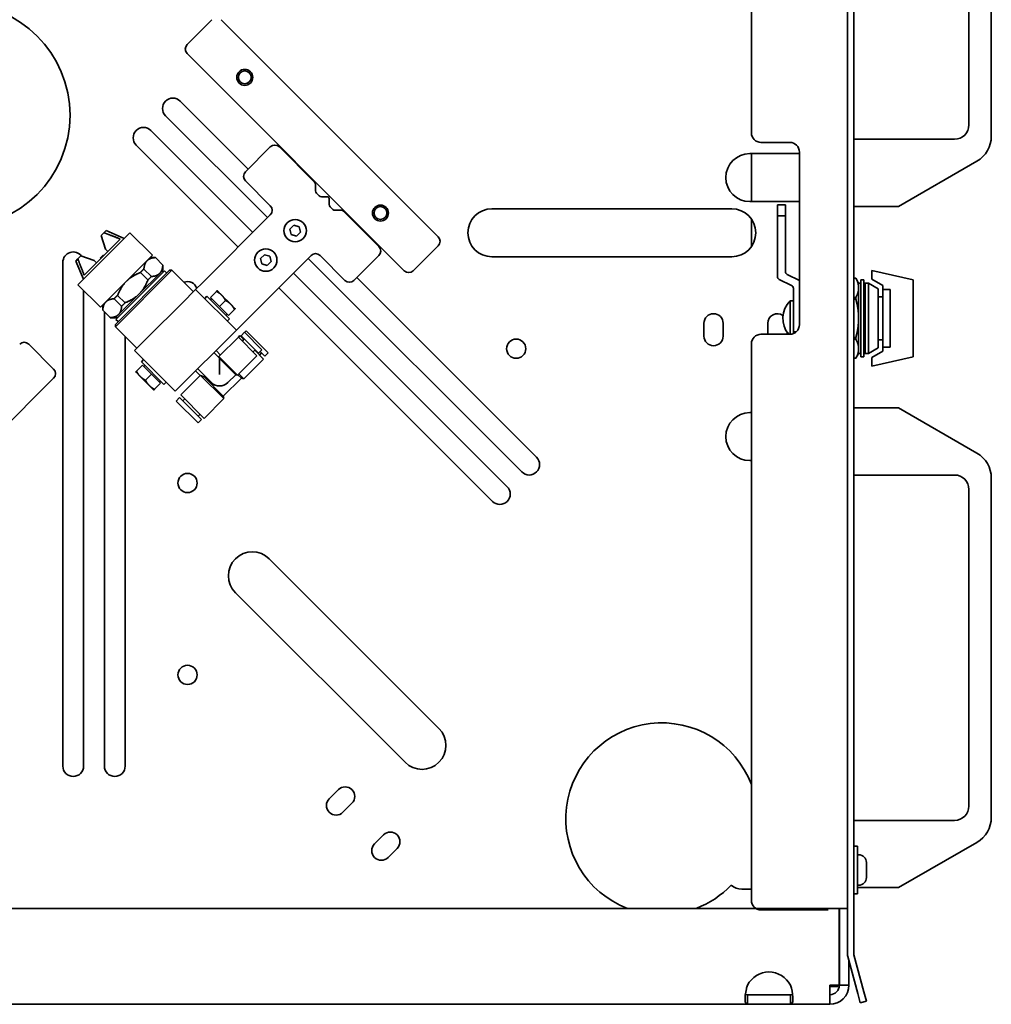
# Model space of a CAD drawing. Header units: millimetres. Extents: x 0 to 7128, y 0 to 5040.
# Tile 27 of 93: x 2528 to 2771, y 969 to 1215. Entities that reach past the tile are written whole.
import ezdxf

# ---------------------------------------------------------------- set-up
doc = ezdxf.new("R2010")
doc.units = ezdxf.units.MM
doc.header["$LTSCALE"] = 12
doc.layers.add('Spigoli visibili(ISO)', color=7, linetype='Continuous', lineweight=35)

msp = doc.modelspace()

# ---------------------------------------------------------------- linework, layer by layer
at = {"layer": 'Spigoli visibili(ISO)'}
for p, q in [((2735.3905, 1429.7321), (2735.3905, 981.3534)), ((2736.9905, 981.3534), (2736.9905, 1429.7321)), ((2711.3905, 1186.5321), (2711.3905, 1390.4756)), ((2771.3905, 1185.6836), (2771.3905, 1270.5807)), ((2765.7905, 1267.7321), (2765.7905, 1188.5321)), ((2570.2662, 1208.6098), (2576.4887, 1214.8323)), ((2578.7514, 1214.8323), (2633.0572, 1160.5265)), ((2624.572, 1152.0413), (2570.2662, 1206.3471)), ((2568.5691, 1194.4677), (2585.5617, 1177.4751)), ((2590.37, 1165.3129), (2564.8921, 1190.7907)), ((2561.2152, 1187.1138), (2586.693, 1161.6359)), ((2762.1905, 1184.9321), (2736.9905, 1184.9321)), ((2583.0161, 1157.959), (2557.5382, 1183.4368)), ((2591.0771, 1182.9905), (2584.8546, 1176.768)), ((2602.1565, 1174.1739), (2593.3398, 1182.9905)), ((2713.7905, 1184.1321), (2720.9905, 1184.1321)), ((2710.9905, 1181.3321), (2723.3905, 1181.3321)), ((2711.3905, 1181.3321), (2711.3905, 1169.3321)), ((2723.3905, 1181.7321), (2723.3905, 1138.5321)), ((2748.1905, 1168.1321), (2767.7905, 1179.4482)), ((2584.8546, 1174.5053), (2591.0771, 1168.2827)), ((2602.3908, 1172.0082), (2602.3908, 1173.6082)), ((2603.2879, 1170.7798), (2602.6251, 1171.4425)), ((2605.3849, 1170.5455), (2603.8535, 1170.5455)), ((2605.7849, 1168.6141), (2605.7849, 1170.1455)), ((2606.682, 1167.3857), (2606.0192, 1168.0484)), ((2646.4923, 1167.5165), (2706.4923, 1167.5165)), ((2723.3905, 1169.3321), (2710.9905, 1169.3321)), ((2717.8865, 1165.7311), (2717.8865, 1168.5321)), ((2719.8865, 1168.5321), (2717.8865, 1168.5321)), ((2719.8865, 1168.5321), (2719.8865, 1165.7311)), ((2736.9905, 1168.1321), (2748.1905, 1168.1321)), ((2591.0771, 1166.02), (2574.1065, 1149.0494)), ((2608.8477, 1167.1513), (2607.2477, 1167.1513)), ((2618.23, 1158.1004), (2609.4133, 1166.917)), ((2717.8865, 1165.7311), (2717.8865, 1150.583)), ((2717.8865, 1165.7311), (2719.8865, 1165.7311)), ((2719.8865, 1151.8327), (2719.8865, 1165.7311)), ((2595.9612, 1162.4188), (2596.941, 1163.3986)), ((2596.941, 1163.3986), (2598.2794, 1163.04)), ((2598.2794, 1163.04), (2598.6381, 1161.7016)), ((2711.3905, 1164.9816), (2711.3905, 1158.0513)), ((2555.9509, 1161.5539), (2542.9401, 1148.5431)), ((2548.7667, 1160.8185), (2549.486, 1161.5379)), ((2549.898, 1157.4244), (2548.7667, 1160.8185)), ((2550.0394, 1162.0913), (2549.486, 1161.5379)), ((2550.0394, 1162.0913), (2554.5306, 1160.1336)), ((2555.9509, 1161.5539), (2561.6077, 1155.897)), ((2596.3198, 1161.0804), (2595.9612, 1162.4188)), ((2597.6583, 1160.7218), (2596.3198, 1161.0804)), ((2598.6381, 1161.7016), (2597.6583, 1160.7218)), ((2553.564, 1159.959), (2544.535, 1150.93)), ((2633.0572, 1158.2638), (2626.8347, 1152.0413)), ((2542.9561, 1155.008), (2543.6755, 1155.7273)), ((2543.6755, 1155.7273), (2547.0696, 1154.596)), ((2549.3041, 1155.9253), (2548.5687, 1155.1899)), ((2548.6818, 1155.0768), (2548.5687, 1155.1899)), ((2548.5969, 1142.8863), (2561.6077, 1155.897)), ((2549.4172, 1155.8122), (2549.3041, 1155.9253)), ((2549.898, 1157.4244), (2550.4637, 1156.8587)), ((2561.042, 1155.3314), (2562.3141, 1155.3314)), ((2562.3141, 1155.3314), (2562.3323, 1155.3131)), ((2562.3323, 1155.3131), (2564.1916, 1153.4538)), ((2584.2889, 1138.8671), (2601.2594, 1155.8376)), ((2588.6073, 1155.0649), (2589.5871, 1156.0447)), ((2589.5871, 1156.0447), (2590.9255, 1155.6861)), ((2590.9255, 1155.6861), (2591.2841, 1154.3476)), ((2603.5222, 1155.8376), (2609.7447, 1149.6151)), ((2612.0075, 1149.6151), (2618.23, 1155.8376)), ((2706.4923, 1155.5165), (2646.4923, 1155.5165)), ((2539.1905, 1028.1321), (2539.1905, 1154.1321)), ((2542.9561, 1155.008), (2542.4027, 1154.4545)), ((2542.4027, 1154.4545), (2544.3604, 1149.9634)), ((2547.6353, 1154.0303), (2547.0696, 1154.596)), ((2564.1916, 1153.4538), (2564.2099, 1153.4356)), ((2564.2099, 1152.1635), (2564.2099, 1153.4356)), ((2588.9659, 1153.7265), (2588.6073, 1155.0649)), ((2590.3044, 1153.3678), (2588.9659, 1153.7265)), ((2591.2841, 1154.3476), (2590.3044, 1153.3678)), ((2653.9876, 1101.6953), (2600.5523, 1155.1305)), ((2566.4726, 1152.1635), (2552.3305, 1138.0214)), ((2552.3305, 1138.5871), (2565.9069, 1152.1635)), ((2564.6341, 1152.0221), (2552.4719, 1139.8599)), ((2563.4141, 1151.3677), (2558.2702, 1146.2238)), ((2558.6202, 1151.601), (2560.4795, 1149.7417)), ((2561.328, 1150.5902), (2559.4687, 1152.4495)), ((2564.2099, 1152.1635), (2563.4141, 1151.3677)), ((2564.0684, 1152.0221), (2564.3513, 1151.7392)), ((2565.1998, 1151.4564), (2564.6341, 1152.0221)), ((2565.9069, 1152.1635), (2566.4726, 1152.1635)), ((2571.8466, 1146.7895), (2566.4726, 1152.1635)), ((2596.8754, 1151.4536), (2650.3106, 1098.0183)), ((2612.7146, 1150.3222), (2657.6646, 1105.3722)), ((2723.3905, 1149.6238), (2720.3358, 1151.1137)), ((2751.8865, 1149.7311), (2741.4865, 1152.1321)), ((2741.4865, 1152.1321), (2741.4865, 1149.9321)), ((2542.9401, 1148.5431), (2548.5969, 1142.8863)), ((2574.1065, 1149.0494), (2572.4095, 1147.3524)), ((2646.6337, 1094.3413), (2593.1984, 1147.7766)), ((2718.3358, 1149.8639), (2721.4372, 1148.3513)), ((2737.5171, 1150.1401), (2736.9905, 1150.1401)), ((2737.5171, 1150.1364), (2736.9905, 1150.1364)), ((2737.5171, 1150.1364), (2737.5171, 1150.1401)), ((2738.2145, 1148.9321), (2737.5171, 1150.1401)), ((2738.2145, 1147.7532), (2738.2145, 1148.9321)), ((2738.7585, 1148.9321), (2738.2145, 1148.9321)), ((2738.7585, 1130.5321), (2738.7585, 1149.7321)), ((2739.4865, 1149.7321), (2738.7585, 1149.7321)), ((2739.4865, 1130.5321), (2739.4865, 1149.7321)), ((2739.8865, 1148.9321), (2739.4865, 1148.9321)), ((2739.8865, 1131.3321), (2739.8865, 1148.9321)), ((2740.6865, 1148.9321), (2739.8865, 1148.9321)), ((2739.8865, 1131.3321), (2739.8865, 1148.9321)), ((2740.6865, 1131.3321), (2740.6865, 1148.9321)), ((2743.0865, 1147.5465), (2740.6865, 1148.9321)), ((2741.4865, 1149.9321), (2744.2865, 1148.3156)), ((2744.2865, 1148.3156), (2744.2865, 1147.3432)), ((2751.8865, 1130.5332), (2751.8865, 1149.7311)), ((2544.3905, 1147.0927), (2544.3905, 1028.1321)), ((2554.7523, 1144.0145), (2552.893, 1145.8738)), ((2558.2702, 1146.2238), (2553.1262, 1141.0799)), ((2572.4095, 1147.3524), (2569.0154, 1143.9582)), ((2572.4095, 1147.3524), (2582.5918, 1137.17)), ((2575.2379, 1145.6553), (2574.6722, 1145.0896)), ((2580.8948, 1139.9984), (2575.2379, 1145.6553)), ((2576.0865, 1145.3725), (2577.5814, 1146.8675)), ((2578.3492, 1143.1098), (2576.0865, 1145.3725)), ((2578.9149, 1145.9382), (2577.7835, 1147.0696)), ((2581.1777, 1143.6755), (2578.9149, 1145.9382)), ((2721.8865, 1147.6322), (2721.8865, 1136.7732)), ((2736.9905, 1145.3699), (2737.5171, 1145.3699)), ((2737.5171, 1144.8987), (2737.5171, 1145.3699)), ((2738.2145, 1140.1321), (2738.2145, 1147.7532)), ((2743.0865, 1132.7178), (2743.0865, 1147.5465)), ((2744.2865, 1145.5321), (2743.0865, 1145.5321)), ((2744.2865, 1132.921), (2744.2865, 1147.3432)), ((2746.1265, 1147.3432), (2744.2865, 1147.3432)), ((2746.1265, 1132.921), (2746.1265, 1147.3432)), ((2549.1626, 1143.452), (2549.1626, 1142.1799)), ((2552.0445, 1145.0253), (2553.9038, 1143.1659)), ((2560.5301, 1135.473), (2569.0154, 1143.9582)), ((2576.4033, 1145.0557), (2576.1204, 1144.7728)), ((2578.3492, 1143.1098), (2579.8442, 1144.6047)), ((2580.612, 1140.847), (2578.3492, 1143.1098)), ((2582.309, 1142.5441), (2581.1777, 1143.6755)), ((2721.0865, 1136.1341), (2721.0865, 1144.5321)), ((2721.8865, 1144.5321), (2721.0865, 1144.5321)), ((2737.5171, 1144.8987), (2736.9905, 1144.8987)), ((2549.1809, 1142.1617), (2549.1626, 1142.1799)), ((2551.0402, 1140.3023), (2549.1809, 1142.1617)), ((2549.5905, 1028.1321), (2549.5905, 1141.752)), ((2553.1262, 1141.0799), (2552.3305, 1140.2841)), ((2552.4719, 1140.4255), (2552.7547, 1140.1427)), ((2580.2952, 1141.1638), (2580.0123, 1140.8809)), ((2580.612, 1140.847), (2582.1069, 1142.342)), ((2551.0584, 1140.2841), (2551.0402, 1140.3023)), ((2552.3305, 1140.2841), (2551.0584, 1140.2841)), ((2552.3305, 1138.5871), (2552.3305, 1138.0214)), ((2557.7045, 1132.6474), (2552.3305, 1138.0214)), ((2553.0376, 1139.2942), (2552.4719, 1139.8599)), ((2580.8948, 1139.9984), (2580.3291, 1139.4328)), ((2584.2889, 1138.8671), (2582.5918, 1137.17)), ((2699.5294, 1135.6891), (2699.5294, 1138.8891)), ((2704.3294, 1138.8891), (2704.3294, 1135.6891)), ((2715.5294, 1136.1321), (2715.5294, 1138.8891)), ((2738.2145, 1132.5111), (2738.2145, 1140.1321)), ((2554.7905, 1135.5613), (2554.7905, 1028.1321)), ((2560.5301, 1135.473), (2557.136, 1132.0789)), ((2579.1977, 1133.7759), (2582.5918, 1137.17)), ((2583.4997, 1135.8152), (2583.1038, 1135.4192)), ((2583.4997, 1135.8152), (2584.4614, 1134.8535)), ((2584.6028, 1136.6354), (2583.7543, 1135.7869)), ((2583.7543, 1135.7869), (2588.1101, 1131.4311)), ((2584.6028, 1136.6354), (2588.9586, 1132.2797)), ((2585.0554, 1136.9749), (2584.6594, 1136.5789)), ((2585.0554, 1136.9749), (2590.5425, 1131.4877)), ((2720.9905, 1136.1321), (2713.7905, 1136.1321)), ((2720.3294, 1136.6373), (2720.3294, 1136.1321)), ((2721.8865, 1136.3057), (2721.8865, 1136.7732)), ((2721.8865, 1136.7732), (2722.6234, 1136.7732)), ((2530.6682, 1133.6565), (2536.8907, 1127.4339)), ((2579.1977, 1133.7759), (2570.7124, 1125.2906)), ((2583.1038, 1135.4192), (2578.2389, 1130.5543)), ((2583.1038, 1135.4192), (2587.7424, 1130.7806)), ((2584.5745, 1134.9667), (2584.0654, 1134.4576)), ((2711.3905, 994.5321), (2711.3905, 1133.7321)), ((2736.9905, 1135.3656), (2737.5171, 1135.3656)), ((2737.5171, 1134.8944), (2736.9905, 1134.8944)), ((2737.5171, 1134.8944), (2737.5171, 1135.3656)), ((2744.2865, 1134.7321), (2743.0865, 1134.7321)), ((2567.3183, 1121.8965), (2557.136, 1132.0789)), ((2576.9944, 1131.5726), (2578.3217, 1130.2452)), ((2577.5035, 1132.0817), (2578.6348, 1130.9503)), ((2578.2389, 1130.5543), (2582.8775, 1125.9157)), ((2578.3217, 1130.2452), (2578.2389, 1130.5543)), ((2587.7424, 1130.7806), (2582.8775, 1125.9157)), ((2587.2898, 1132.2514), (2586.7807, 1131.7423)), ((2587.1767, 1132.1382), (2589.3829, 1129.9321)), ((2588.9586, 1132.2797), (2588.1101, 1131.4311)), ((2588.8737, 1131.4594), (2588.3646, 1130.9503)), ((2588.5061, 1131.8271), (2589.694, 1130.6392)), ((2590.5425, 1131.4877), (2589.694, 1130.6392)), ((2738.2145, 1131.3321), (2737.5171, 1130.1241)), ((2738.2145, 1131.3321), (2738.2145, 1132.5111)), ((2738.7585, 1131.3321), (2738.2145, 1131.3321)), ((2739.4865, 1130.5321), (2738.7585, 1130.5321)), ((2739.8865, 1131.3321), (2739.4865, 1131.3321)), ((2740.6865, 1131.3321), (2739.8865, 1131.3321)), ((2743.0865, 1132.7178), (2740.6865, 1131.3321)), ((2744.2865, 1131.9487), (2741.4865, 1130.3321)), ((2741.4865, 1128.1321), (2751.8865, 1130.5332)), ((2744.2865, 1132.921), (2744.2865, 1131.9487)), ((2744.2865, 1132.921), (2746.1265, 1132.921)), ((2559.1158, 1128.4018), (2557.6209, 1126.9069)), ((2559.3987, 1129.8161), (2558.833, 1129.2504)), ((2564.4899, 1123.5936), (2558.833, 1129.2504)), ((2559.1158, 1128.4018), (2561.3786, 1126.1391)), ((2559.4326, 1128.0851), (2559.7155, 1128.368)), ((2578.4086, 1130.058), (2578.4086, 1126.0854)), ((2578.4086, 1130.058), (2582.4313, 1126.0353)), ((2589.3829, 1129.9321), (2584.4614, 1125.0106)), ((2736.9905, 1130.1278), (2737.5171, 1130.1278)), ((2737.5171, 1130.1241), (2736.9905, 1130.1241)), ((2737.5171, 1130.1241), (2737.5171, 1130.1278)), ((2741.4865, 1130.3321), (2741.4865, 1128.1321)), ((2557.4188, 1126.7048), (2558.5501, 1125.5734)), ((2561.3786, 1126.1391), (2559.8836, 1124.6441)), ((2561.3786, 1126.1391), (2563.6413, 1123.8764)), ((2573.5437, 1125.8591), (2568.6788, 1120.9942)), ((2572.4123, 1126.9905), (2573.5437, 1125.8591)), ((2572.9214, 1127.4996), (2576.3721, 1124.0489)), ((2573.6491, 1125.8669), (2579.4834, 1120.0326)), ((2582.4313, 1126.0353), (2580.445, 1124.0489)), ((2582.4313, 1126.0353), (2582.8775, 1125.9157)), ((2582.9883, 1126.0265), (2583.8368, 1125.178)), ((2583.2169, 1126.2551), (2584.4614, 1125.0106)), ((2536.8907, 1125.1712), (2482.5849, 1070.8654)), ((2558.5501, 1125.5734), (2560.8129, 1123.3107)), ((2560.8129, 1123.3107), (2561.9442, 1122.1793)), ((2563.6413, 1123.8764), (2562.1463, 1122.3814)), ((2563.3245, 1124.1931), (2563.6074, 1124.476)), ((2565.0556, 1124.1593), (2564.4899, 1123.5936)), ((2567.3183, 1121.8965), (2570.7124, 1125.2906)), ((2574.9579, 1125.4632), (2574.51, 1125.4632)), ((2574.51, 1125.4632), (2579.316, 1120.6572)), ((2583.8368, 1125.178), (2579.316, 1120.6572)), ((2583.8368, 1125.178), (2584.4614, 1125.0106)), ((2568.6788, 1120.9942), (2574.5619, 1115.1111)), ((2568.3677, 1120.2871), (2567.5191, 1119.4386)), ((2567.5191, 1119.4386), (2573.0063, 1113.9515)), ((2568.3677, 1120.2871), (2573.8548, 1114.8)), ((2569.697, 1119.976), (2569.1879, 1119.4669)), ((2579.4834, 1120.0326), (2574.5619, 1115.1111)), ((2579.316, 1120.6572), (2579.4834, 1120.0326)), ((2573.5437, 1116.1294), (2573.0346, 1115.6202)), ((2710.9905, 1116.5321), (2711.3905, 1116.5321)), ((2748.1905, 1117.7321), (2736.9905, 1117.7321)), ((2767.7905, 1106.4161), (2748.1905, 1117.7321)), ((2573.8548, 1114.8), (2573.0063, 1113.9515)), ((2711.3905, 1104.5321), (2710.9905, 1104.5321)), ((2736.9905, 1100.9321), (2762.1905, 1100.9321)), ((2771.3905, 1015.2836), (2771.3905, 1100.1807)), ((2765.7905, 1097.3321), (2765.7905, 1018.1321)), ((2590.8331, 1079.9748), (2633.2596, 1037.5484)), ((2624.7743, 1029.0631), (2582.3479, 1071.4895)), ((2605.8307, 1019.9664), (2608.0934, 1022.2292)), ((2611.4876, 1018.8351), (2609.2248, 1016.5723)), ((2762.1905, 1014.5321), (2736.9905, 1014.5321)), ((2617.1444, 1008.6527), (2619.4072, 1010.9155)), ((2622.8013, 1007.5214), (2620.5385, 1005.2586)), ((2736.9905, 1008.1321), (2737.9505, 1008.1321)), ((2737.9505, 1008.1321), (2737.9505, 996.1321)), ((2748.1905, 997.7321), (2767.7905, 1009.0482)), ((2738.2545, 1005.9321), (2737.9505, 1005.9321)), ((2740.1505, 1004.0361), (2740.1505, 1000.2281)), ((2738.2545, 998.3321), (2737.9505, 998.3321)), ((2737.9505, 997.7321), (2748.1905, 997.7321)), ((2711.3905, 997.3321), (2708.9905, 997.3321)), ((2736.9905, 996.1321), (2737.9505, 996.1321)), ((2313.4471, 992.5321), (2733.3105, 992.5321)), ((2730.5905, 992.1321), (2713.7905, 992.1321)), ((2733.3105, 992.5321), (2733.3105, 973.3321)), ((2733.3105, 992.1321), (2733.3905, 992.1321)), ((2733.3905, 973.3321), (2733.3905, 992.5321)), ((2733.3905, 992.5321), (2735.3905, 992.5321)), ((2735.4995, 980.5252), (2737.9847, 971.2504)), ((2739.5302, 971.6645), (2737.045, 980.9393)), ((2735.7905, 973.3321), (2735.7905, 979.4393)), ((2730.9905, 968.5321), (2730.9905, 973.3321)), ((2733.3105, 973.3321), (2730.9905, 973.3321)), ((2730.9905, 972.9887), (2732.9905, 972.9887)), ((2732.9905, 972.9887), (2732.9905, 973.3321)), ((2733.3905, 973.3321), (2735.7905, 973.3321)), ((2710.4396, 969.8761), (2710.4396, 970.9321)), ((2710.4396, 970.9321), (2721.1414, 970.9321)), ((2721.1414, 970.9321), (2721.1414, 969.8761)), ((2738.6059, 968.9321), (2737.9847, 971.2504)), ((2739.5302, 971.6645), (2740.1514, 969.3462)), ((2710.4396, 968.5321), (2317.8705, 968.5321)), ((2710.4396, 968.5321), (2710.4396, 969.8761)), ((2721.1414, 968.5321), (2710.4396, 968.5321)), ((2721.1414, 969.8761), (2721.1414, 968.5321)), ((2730.9905, 968.5321), (2721.1414, 968.5321)), ((2738.6059, 968.9321), (2740.1514, 969.3462))]:
    msp.add_line(p, q, dxfattribs=at)
for centre, radius in [((2512.9905, 1190.9321), 28), ((2584.6911, 1200.4074), 2), ((2584.6911, 1200.4074), 1.6074), ((2618.6323, 1166.4662), 2), ((2618.6323, 1166.4662), 1.6074), ((2597.2996, 1162.0602), 2.8), ((2589.9457, 1154.7063), 2.8), ((2652.5734, 1132.5251), 2.4), ((2570.3905, 1098.9321), 2.4), ((2570.3905, 1050.9321), 2.4)]:
    msp.add_circle(centre, radius, dxfattribs=at)
for centre, radius, start, end in [((2571.3975, 1207.4784), 1.6, 135, 225), ((2566.7306, 1192.6292), 2.6, 45, 225), ((2559.3767, 1185.2753), 2.6, 45, 225), ((2762.1905, 1188.5321), 3.6, 270, 0), ((2713.7905, 1186.5321), 2.4, 180, 270), ((2764.1905, 1185.6836), 7.2, 300, 0), ((2592.2085, 1181.8592), 1.6, 45, 135), ((2720.9905, 1181.7321), 2.4, 0, 90), ((2710.9905, 1175.3321), 6, 90, 270), ((2585.9859, 1175.6366), 1.6, 135, 225), ((2601.5908, 1173.6082), 0.8, 0, 45), ((2603.1908, 1172.0082), 0.8, 180, 225), ((2603.8535, 1171.3455), 0.8, 225, 270), ((2605.3849, 1170.1455), 0.4, 0, 90), ((2589.9457, 1167.1513), 1.6, 315, 45), ((2606.5849, 1168.6141), 0.8, 180, 225), ((2646.4923, 1161.5165), 6, 90, 270), ((2706.4923, 1161.5165), 6, 270, 90), ((2607.2477, 1167.9513), 0.8, 225, 270), ((2608.8477, 1166.3513), 0.8, 45, 90), ((2631.9259, 1159.3952), 1.6, 315, 45), ((2617.0986, 1156.969), 1.6, 315, 45), ((2541.7905, 1154.1321), 2.6, 35.789646, 180), ((2602.3908, 1154.7063), 1.6, 45, 135), ((2625.7033, 1153.1726), 1.6, 225, 315), ((2718.6865, 1150.583), 0.8, 180, 244), ((2720.6865, 1151.8327), 0.8, 180, 244), ((2570.3905, 1146.9321), 2.4, 16.898543, 112.23284), ((2610.8761, 1150.7465), 1.6, 225, 315), ((2721.0865, 1147.6322), 0.8, 0, 64), ((2725.4274, 1140.1321), 6.1809, 134.61241, 220.327678), ((2701.9294, 1138.8891), 2.4, 0, 180), ((2717.9294, 1138.8891), 2.4, 55.459003, 180), ((2720.9905, 1138.5321), 2.4, 270, 0), ((2701.9294, 1135.6891), 2.4, 180, 0), ((2713.7905, 1133.7321), 2.4, 90, 180), ((2529.5368, 1132.5251), 1.6, 45, 135), ((2535.7593, 1126.3026), 1.6, 315, 45), ((2578.4086, 1126.0854), 2.88, 225, 315), ((2710.9905, 1110.5321), 6, 90, 270), ((2764.1905, 1100.1807), 7.2, 0, 60), ((2655.8261, 1103.5337), 2.6, 225, 45), ((2762.1905, 1097.3321), 3.6, 0, 90), ((2648.4722, 1096.1798), 2.6, 225, 45), ((2586.5905, 1075.7321), 6, 45, 225), ((2629.0169, 1033.3057), 6, 225, 45), ((2688.9905, 1014.9321), 24, 21.03947, 248.96053), ((2541.7905, 1028.1321), 2.6, 180, 0), ((2552.1905, 1028.1321), 2.6, 180, 0), ((2609.7905, 1020.5321), 2.4, 315, 135), ((2607.5278, 1018.2694), 2.4, 135, 315), ((2762.1905, 1018.1321), 3.6, 270, 0), ((2764.1905, 1015.2836), 7.2, 300, 0), ((2621.1042, 1009.2184), 2.4, 315, 135), ((2618.8415, 1006.9557), 2.4, 135, 315), ((2738.2545, 1004.0361), 1.896, 0, 90), ((2738.2545, 1000.2281), 1.896, 270, 0), ((2688.9905, 1014.9321), 24, 291.03947, 316.271141), ((2708.9905, 1001.3321), 4, 228.372457, 270), ((2713.7905, 994.5321), 2.4, 180, 270), ((2738.5905, 981.3534), 3.2, 180, 195), ((2738.5905, 981.3534), 1.6, 180, 195), ((2715.7905, 970.6178), 6, 26.897085, 153.102915), ((2730.9905, 973.3321), 4.8, 270, 0), ((2730.9905, 973.3321), 2.4, 270, 0)]:
    msp.add_arc(centre, radius, start, end, dxfattribs=at)
for points, weights in [([(2553.564, 1159.959), (2551.2185, 1160.8962), (2549.486, 1161.5379)], [1, 1.01035956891, 1]), ([(2560.2463, 1154.5356), (2560.9248, 1155.2141), (2562.3323, 1155.3131)], [1, 1.05877166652, 1.0624814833]), ([(2542.9561, 1155.008), (2543.5978, 1153.2755), (2544.535, 1150.93)], [1, 1.01035956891, 1]), ([(2559.4687, 1152.4495), (2559.5677, 1153.8571), (2560.2463, 1154.5356)], [1.0624814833, 1.05877166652, 1]), ([(2564.1916, 1153.4538), (2564.0926, 1152.0463), (2563.4141, 1151.3677)], [1.0624814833, 1.05877166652, 1]), ([(2555.1023, 1149.3917), (2556.4594, 1150.7487), (2558.6202, 1151.601)], [1, 1.05877166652, 1.0624814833]), ([(2559.4687, 1152.4495), (2559.0081, 1152.0617), (2558.6202, 1151.601)], [1.02009304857, 1.02292008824, 1.02009304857]), ([(2560.4795, 1149.7417), (2560.9402, 1150.1295), (2561.328, 1150.5902)], [1.02009304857, 1.02292008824, 1.02009304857]), ([(2563.4141, 1151.3677), (2562.7356, 1150.6892), (2561.328, 1150.5902)], [1, 1.05877166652, 1.0624814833]), ([(2552.893, 1145.8738), (2553.7453, 1148.0346), (2555.1023, 1149.3917)], [1.0624814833, 1.05877166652, 1]), ([(2560.4795, 1149.7417), (2559.6272, 1147.5809), (2558.2702, 1146.2238)], [1.0624814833, 1.05877166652, 1]), ([(2738.2145, 1147.7532), (2738.2145, 1148.8683), (2737.5171, 1150.1364)], [1.3566450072, 1.3566450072, 1.26951042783]), ([(2552.893, 1145.8738), (2552.4323, 1145.4859), (2552.0445, 1145.0253)], [1.02009304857, 1.02292008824, 1.02009304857]), ([(2558.2702, 1146.2238), (2556.9131, 1144.8668), (2554.7523, 1144.0145)], [1, 1.05877166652, 1.0624814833]), ([(2577.5814, 1146.8675), (2577.7835, 1147.0696), (2577.7835, 1147.0696)], [1, 1.0379548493, 1]), ([(2578.9149, 1145.9382), (2578.3898, 1146.4633), (2577.5814, 1146.8675)], [1, 1.0379548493, 1]), ([(2579.8442, 1144.6047), (2579.44, 1145.4131), (2578.9149, 1145.9382)], [1, 1.0379548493, 1]), ([(2737.5171, 1145.3699), (2738.2145, 1146.6381), (2738.2145, 1147.7532)], [1.26951042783, 1.3566450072, 1.3566450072]), ([(2549.1809, 1142.1617), (2549.2799, 1143.5692), (2549.9584, 1144.2477)], [1.0624814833, 1.05877166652, 1]), ([(2549.9584, 1144.2477), (2550.6369, 1144.9263), (2552.0445, 1145.0253)], [1, 1.05877166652, 1.0624814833]), ([(2553.9038, 1143.1659), (2553.8048, 1141.7584), (2553.1262, 1141.0799)], [1.0624814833, 1.05877166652, 1]), ([(2553.9038, 1143.1659), (2554.3644, 1143.5538), (2554.7523, 1144.0145)], [1.02009304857, 1.02292008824, 1.02009304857]), ([(2581.1777, 1143.6755), (2580.6526, 1144.2005), (2579.8442, 1144.6047)], [1, 1.0379548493, 1]), ([(2582.1069, 1142.342), (2581.7027, 1143.1504), (2581.1777, 1143.6755)], [1, 1.0379548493, 1]), ([(2738.2145, 1140.1321), (2738.2145, 1142.3623), (2737.5171, 1144.8987)], [1.3566450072, 1.3566450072, 1.26951042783]), ([(2553.1262, 1141.0799), (2552.4477, 1140.4014), (2551.0402, 1140.3023)], [1, 1.05877166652, 1.0624814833]), ([(2582.309, 1142.5441), (2582.309, 1142.5441), (2582.1069, 1142.342)], [1, 1.0379548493, 1]), ([(2737.5171, 1135.3656), (2738.2145, 1137.9019), (2738.2145, 1140.1321)], [1.26951042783, 1.3566450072, 1.3566450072]), ([(2738.2145, 1132.5111), (2738.2145, 1133.6262), (2737.5171, 1134.8944)], [1.3566450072, 1.3566450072, 1.26951042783]), ([(2737.5171, 1130.1278), (2738.2145, 1131.396), (2738.2145, 1132.5111)], [1.26951042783, 1.3566450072, 1.3566450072]), ([(2557.4188, 1126.7048), (2557.4188, 1126.7048), (2557.6209, 1126.9069)], [1, 1.0379548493, 1]), ([(2557.6209, 1126.9069), (2558.0251, 1126.0985), (2558.5501, 1125.5734)], [1, 1.0379548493, 1]), ([(2558.5501, 1125.5734), (2559.0752, 1125.0483), (2559.8836, 1124.6441)], [1, 1.0379548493, 1]), ([(2559.8836, 1124.6441), (2560.2878, 1123.8357), (2560.8129, 1123.3107)], [1, 1.0379548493, 1]), ([(2560.8129, 1123.3107), (2561.3379, 1122.7856), (2562.1463, 1122.3814)], [1, 1.0379548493, 1]), ([(2562.1463, 1122.3814), (2561.9442, 1122.1793), (2561.9442, 1122.1793)], [1, 1.0379548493, 1])]:
    msp.add_rational_spline(points, weights, degree=2, dxfattribs=at)
for points, knots in [([(2578.4086, 1130.058), (2578.3968, 1130.0831), (2578.3858, 1130.1065), (2578.3409, 1130.2029), (2578.3217, 1130.2452), (2578.3217, 1130.2452)], [1.3118758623, 1.3118758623, 1.3118758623, 1.3118758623, 1.329578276, 1.329578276, 1.3934707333, 1.3934707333, 1.3934707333, 1.3934707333]), ([(2573.6491, 1125.8669), (2573.7629, 1125.8159), (2573.9162, 1125.7463), (2574.2028, 1125.6123), (2574.3523, 1125.5406), (2574.51, 1125.4632)], [2.069709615, 2.069709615, 2.069709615, 2.069709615, 2.155667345, 2.155667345, 2.227932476, 2.227932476, 2.227932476, 2.227932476]), ([(2710.4396, 968.5321), (2710.0721, 968.5321), (2709.8538, 968.8825), (2709.8025, 969.5868), (2709.751, 970.2928), (2709.8673, 971.3351), (2710.142, 972.3788), (2710.2266, 972.7004), (2710.3261, 973.0213), (2710.4396, 973.3321)], [-2.040239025, -2.040239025, -2.040239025, -2.040239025, -1.634040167, -1.634040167, -1.634040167, -1.226833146, -1.226833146, -1.226833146, -1.101353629, -1.101353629, -1.101353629, -1.101353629]), ([(2721.1414, 973.3321), (2721.5089, 972.3259), (2721.7272, 971.2088), (2721.7785, 970.3301), (2721.83, 969.4493), (2721.7137, 968.8393), (2721.4391, 968.6278), (2721.3544, 968.5626), (2721.255, 968.5321), (2721.1414, 968.5321)], [1.101353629, 1.101353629, 1.101353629, 1.101353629, 1.507552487, 1.507552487, 1.507552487, 1.914759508, 1.914759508, 1.914759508, 2.040239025, 2.040239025, 2.040239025, 2.040239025])]:
    msp.add_open_spline(points, degree=3, knots=knots, dxfattribs=at)
for points in [[(2573.6491, 1125.8669), (2573.5804, 1125.8616), (2573.5437, 1125.8591), (2573.5437, 1125.8591)], [(2709.8949, 971.1892), (2710.0001, 971.0185), (2710.1835, 970.9321), (2710.4396, 970.9321)], [(2721.1414, 970.9321), (2721.3975, 970.9321), (2721.5805, 971.0217), (2721.6856, 971.193)]]:
    msp.add_open_spline(points, degree=3, dxfattribs=at)

doc.saveas('drawing.dxf')
